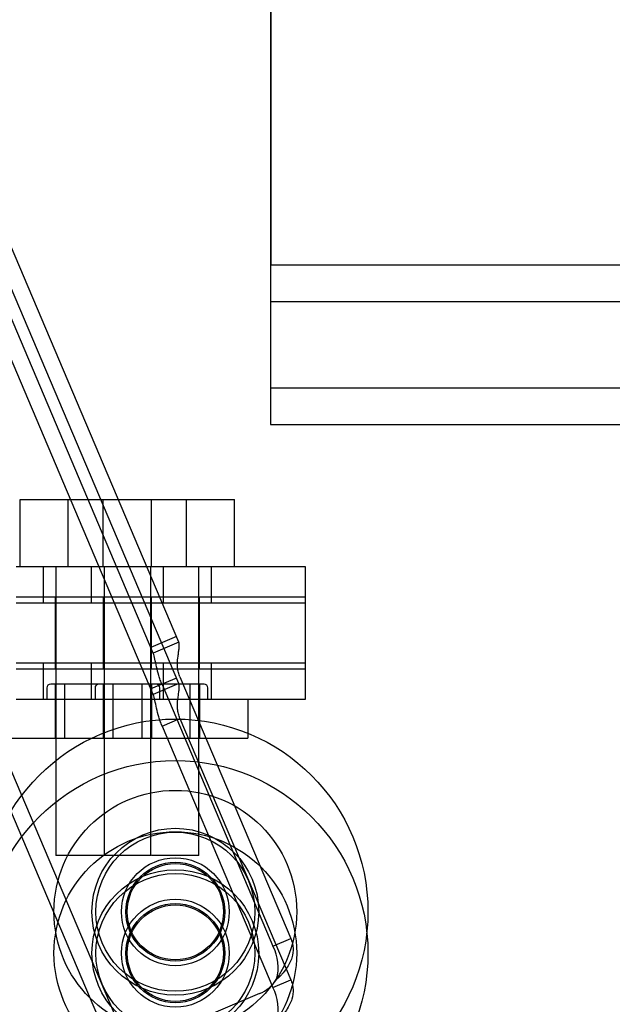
# Model space of a CAD drawing. Header units: inches. Extents: x 1 to 359, y -2 to 239.
# Tile 66 of 83: x 200.89 to 202.42, y 77.62 to 80.17. Entities that reach past the tile are written whole.
import ezdxf
from ezdxf.lldxf.tags import DXFTag

# ---------------------------------------------------------------- set-up
doc = ezdxf.new("R2010")
doc.units = ezdxf.units.IN
doc.header["$MEASUREMENT"] = 0
for name, color, linetype in [('COM53964-1', 7, 'Continuous'), ('COM70098', 7, 'Continuous'), ('COM70839-3', 7, 'Continuous'), ('Default', 7, 'Continuous'), ('GSK87756', 7, 'Continuous'), ('NTS86070', 7, 'Continuous'), ('ROL87452', 7, 'Continuous'), ('RVT17786', 7, 'Continuous'), ('SCC180005', 7, 'Continuous'), ('WAF25376', 7, 'Continuous')]:
    doc.layers.add(name, color=color, linetype=linetype)
tags = doc.linetypes.add('HIDDEN2', pattern=[0.1875, 0.125, -0.0625]).pattern_tags.tags
tags[6:7] = [DXFTag(74, 4), DXFTag(75, 0), DXFTag(340, '0'), DXFTag(46, 0.0), DXFTag(50, 0.0), DXFTag(44, 0.0), DXFTag(45, 0.0)]
tags[4:5] = [DXFTag(74, 4), DXFTag(75, 0), DXFTag(340, '0'), DXFTag(46, 0.0), DXFTag(50, 0.0), DXFTag(44, 0.0), DXFTag(45, 0.0)]

# ---------------------------------------------------------------- blocks, each defined once
blk = doc.blocks.new('SE4')
at = {"layer": 'COM53964-1', "color": 7, "linetype": 'HIDDEN2'}
for p, q in [((201.5368, 80.6103), (201.5368, 79.2613)), ((201.5378, 80.3343), (201.5378, 79.5373)), ((201.5368, 79.5373), (217.9118, 79.5373)), ((201.5378, 79.3993), (201.5378, 79.5373)), ((201.5368, 79.4423), (217.9118, 79.4423)), ((201.5378, 79.2613), (201.5378, 79.3993)), ((201.5368, 79.2613), (201.5368, 79.1233)), ((201.5378, 79.1233), (201.5378, 79.2613)), ((201.5368, 79.2183), (217.9118, 79.2183)), ((201.5368, 79.1233), (217.9118, 79.1233))]:
    blk.add_line(p, q, dxfattribs=at)
at = {"layer": 'COM70098', "color": 7, "linetype": 'HIDDEN2'}
for p, q in [((200.8768, 78.7543), (201.6268, 78.7543)), ((200.9465, 78.7543), (200.9465, 78.6593)), ((201.0715, 78.7543), (201.0715, 78.6593)), ((201.259, 78.6593), (201.259, 78.7543)), ((201.384, 78.6593), (201.384, 78.7543)), ((201.6268, 78.7543), (201.6268, 78.6593)), ((201.6268, 78.6593), (200.8768, 78.6593)), ((200.8768, 78.5043), (201.6268, 78.5043)), ((200.9465, 78.5043), (200.9465, 78.4093)), ((201.0715, 78.5043), (201.0715, 78.4093)), ((201.259, 78.4093), (201.259, 78.5043)), ((201.384, 78.4093), (201.384, 78.5043)), ((201.6268, 78.5043), (201.6268, 78.4093)), ((201.6268, 78.4093), (200.8768, 78.4093))]:
    blk.add_line(p, q, dxfattribs=at)
at = {"layer": 'COM70839-3', "color": 7, "linetype": 'HIDDEN2'}
for p, q in [((201.2987, 78.558), (200.5225, 80.3873)), ((201.2324, 78.5299), (200.4562, 80.3591)), ((201.2987, 78.4505), (200.5225, 80.2798)), ((201.2324, 78.4224), (200.4562, 80.2516)), ((200.0336, 80.1798), (201.1306, 77.5946)), ((201.2925, 78.5726), (201.2262, 78.5444)), ((201.2987, 78.558), (201.2324, 78.5299)), ((201.2925, 78.465), (201.2262, 78.4369)), ((201.3018, 78.4678), (201.5897, 77.7894)), ((201.2987, 78.4505), (201.2324, 78.4224)), ((201.2554, 78.4482), (201.5433, 77.7697)), ((200.752, 78.3793), (201.1306, 77.4871)), ((201.2554, 78.3406), (201.3018, 78.3603)), ((201.3018, 78.3603), (201.5897, 77.6819)), ((201.2554, 78.3406), (201.5433, 77.6622)), ((201.5433, 77.7697), (201.5897, 77.7894)), ((201.5433, 77.6622), (201.5897, 77.6819)), ((201.5084, 77.6463), (201.2617, 77.5416))]:
    blk.add_line(p, q, dxfattribs=at)
for centre in [(201.2898, 77.8587), (201.2898, 77.7512)]:
    blk.add_circle(centre, 0.1285, dxfattribs=at)
for centre, radius, start, end in [((201.4381, 77.7144), 0.1188, 344.6704, 27.7185), ((201.4694, 77.7384), 0.1, 292.9934, 326.3948), ((201.4381, 77.6069), 0.1188, 344.6704, 27.7185)]:
    blk.add_arc(centre, radius, start, end, dxfattribs=at)
for points, knots in [([(201.3018, 78.4678), (201.301, 78.4698), (201.2995, 78.4737), (201.2977, 78.4798), (201.2965, 78.486), (201.2949, 78.4993), (201.2958, 78.5149), (201.2978, 78.5283), (201.2989, 78.5358), (201.2997, 78.5418), (201.3002, 78.5479), (201.3001, 78.5537), (201.2992, 78.5566), (201.2987, 78.558)], [0, 0, 0, 0, 0.049102, 0.098523, 0.149018, 0.200844, 0.426475, 0.554365, 0.622319, 0.692911, 0.79099, 0.893216, 1, 1, 1, 1]), ([(201.2554, 78.4482), (201.2548, 78.4494), (201.2544, 78.4506), (201.2538, 78.452), (201.2536, 78.4525), (201.2533, 78.4533), (201.2532, 78.4534), (201.2522, 78.456), (201.2515, 78.4579), (201.2494, 78.4636), (201.2481, 78.4676), (201.2446, 78.4793), (201.2427, 78.487), (201.2379, 78.5088), (201.236, 78.5215), (201.2324, 78.5299)], [0, 0, 0, 0, 0.03125, 0.03125, 0.046875, 0.046875, 0.0625, 0.0625, 0.125, 0.125, 0.25, 0.25, 0.5, 0.5, 1, 1, 1, 1]), ([(201.3018, 78.3603), (201.301, 78.3623), (201.2995, 78.3662), (201.2977, 78.3723), (201.2965, 78.3785), (201.2949, 78.3918), (201.2958, 78.4074), (201.2978, 78.4208), (201.2989, 78.4283), (201.2997, 78.4343), (201.3002, 78.4404), (201.3001, 78.4461), (201.2992, 78.449), (201.2987, 78.4505)], [0, 0, 0, 0, 0.049102, 0.098523, 0.149018, 0.200844, 0.426475, 0.554365, 0.622319, 0.692911, 0.79099, 0.893216, 1, 1, 1, 1]), ([(201.2554, 78.3406), (201.2548, 78.3419), (201.2544, 78.3431), (201.2538, 78.3445), (201.2536, 78.345), (201.2533, 78.3458), (201.2532, 78.3459), (201.2522, 78.3485), (201.2515, 78.3504), (201.2494, 78.356), (201.2481, 78.3601), (201.2446, 78.3718), (201.2427, 78.3794), (201.2379, 78.4013), (201.236, 78.414), (201.2324, 78.4224)], [0, 0, 0, 0, 0.03125, 0.03125, 0.046875, 0.046875, 0.0625, 0.0625, 0.125, 0.125, 0.25, 0.25, 0.5, 0.5, 1, 1, 1, 1]), ([(201.5897, 77.7894), (201.5901, 77.7881), (201.5906, 77.787), (201.5911, 77.7855), (201.5913, 77.7851), (201.5916, 77.7843), (201.5916, 77.7841), (201.5925, 77.7815), (201.5931, 77.7796), (201.5945, 77.7738), (201.5951, 77.7695), (201.5959, 77.7568), (201.595, 77.7481), (201.5894, 77.7299), (201.5846, 77.7205), (201.5747, 77.7065), (201.5706, 77.7014), (201.5656, 77.6959), (201.5646, 77.6947), (201.5623, 77.6924), (201.5609, 77.691), (201.5594, 77.6895), (201.5588, 77.6889), (201.5579, 77.688), (201.5576, 77.6877), (201.557, 77.6871), (201.5565, 77.6867), (201.5556, 77.6858), (201.5544, 77.6847), (201.5527, 77.683)], [0, 0, 0, 0, 0.03125, 0.03125, 0.046875, 0.046875, 0.0625, 0.0625, 0.125, 0.125, 0.25, 0.25, 0.5, 0.5, 0.75, 0.75, 0.875, 0.875, 0.90625, 0.90625, 0.9375, 0.9375, 0.953125, 0.953125, 0.960938, 0.960938, 0.96875, 0.96875, 1, 1, 1, 1]), ([(201.5897, 77.6819), (201.5901, 77.6806), (201.5906, 77.6795), (201.5911, 77.678), (201.5913, 77.6776), (201.5916, 77.6768), (201.5916, 77.6766), (201.5925, 77.674), (201.5931, 77.6721), (201.5945, 77.6663), (201.5951, 77.662), (201.5959, 77.6493), (201.595, 77.6406), (201.5894, 77.6224), (201.5846, 77.613), (201.5747, 77.5989), (201.5706, 77.5939), (201.5656, 77.5884), (201.5646, 77.5872), (201.5623, 77.5849), (201.5609, 77.5835), (201.5594, 77.582), (201.5588, 77.5814), (201.5579, 77.5805), (201.5576, 77.5802), (201.557, 77.5796), (201.5565, 77.5791), (201.5556, 77.5783), (201.5544, 77.5772), (201.5527, 77.5755)], [0, 0, 0, 0, 0.03125, 0.03125, 0.046875, 0.046875, 0.0625, 0.0625, 0.125, 0.125, 0.25, 0.25, 0.5, 0.5, 0.75, 0.75, 0.875, 0.875, 0.90625, 0.90625, 0.9375, 0.9375, 0.953125, 0.953125, 0.960938, 0.960938, 0.96875, 0.96875, 1, 1, 1, 1])]:
    blk.add_open_spline(points, degree=3, knots=knots, dxfattribs=at)
at = {"layer": 'GSK87756', "color": 7, "linetype": 'HIDDEN2'}
for p, q in [((200.8768, 78.6758), (201.6268, 78.6758)), ((200.9778, 78.6758), (200.9778, 78.4878)), ((201.1028, 78.6758), (201.1028, 78.4878)), ((201.2278, 78.4878), (201.2278, 78.6758)), ((201.3528, 78.4878), (201.3528, 78.6758)), ((201.6268, 78.6758), (201.6268, 78.4878)), ((201.6268, 78.4878), (200.8768, 78.4878))]:
    blk.add_line(p, q, dxfattribs=at)
at = {"layer": 'NTS86070', "color": 7, "linetype": 'HIDDEN2'}
for p, q in [((200.9563, 78.4393), (200.9563, 78.4093)), ((201.2393, 78.4493), (200.9663, 78.4493)), ((200.9778, 78.4493), (200.9778, 78.3093)), ((201.0023, 78.4493), (201.0023, 78.3093)), ((201.0813, 78.4393), (201.0813, 78.4093)), ((201.1028, 78.4493), (201.1028, 78.3093)), ((201.1273, 78.4493), (201.1273, 78.3093)), ((201.2033, 78.3093), (201.2033, 78.4493)), ((201.2278, 78.4493), (201.2278, 78.3093)), ((201.3643, 78.4493), (201.2393, 78.4493)), ((201.2493, 78.4093), (201.2493, 78.4393)), ((201.3283, 78.3093), (201.3283, 78.4493)), ((201.3528, 78.4493), (201.3528, 78.3093)), ((201.3743, 78.4093), (201.3743, 78.4393)), ((200.9778, 78.4093), (200.9778, 78.3093)), ((201.3528, 78.4093), (201.3528, 78.3093)), ((201.4778, 78.4093), (201.4778, 78.3093)), ((200.8528, 78.3093), (201.3528, 78.3093)), ((201.3508, 78.3093), (201.4778, 78.3093))]:
    blk.add_line(p, q, dxfattribs=at)
for centre, start, end in [((200.9663, 78.4393), 90, 180), ((201.0913, 78.4393), 90, 180), ((201.2393, 78.4393), 0, 90), ((201.3643, 78.4393), 0, 90)]:
    blk.add_arc(centre, 0.01, start, end, dxfattribs=at)
at = {"layer": 'ROL87452', "color": 7, "linetype": 'HIDDEN2'}
for centre, radius in [((201.2898, 77.8587), 0.5), ((201.2898, 77.7512), 0.5), ((201.2898, 77.8587), 0.2065), ((201.2898, 77.7512), 0.2065)]:
    blk.add_circle(centre, radius, dxfattribs=at)
at = {"layer": 'RVT17786', "color": 7, "linetype": 'HIDDEN2'}
for centre, radius in [((201.2898, 77.8587), 0.2165), ((201.2898, 77.8587), 0.125), ((201.2898, 77.7512), 0.2165), ((201.2898, 77.7512), 0.125)]:
    blk.add_circle(centre, radius, dxfattribs=at)
at = {"layer": 'SCC180005', "color": 7, "linetype": 'HIDDEN2'}
for p, q in [((200.8868, 78.9283), (201.1028, 78.9283)), ((200.8868, 78.7543), (200.8868, 78.9283)), ((201.0118, 78.7543), (201.0118, 78.9283)), ((201.1028, 78.9283), (201.3188, 78.9283)), ((201.1028, 78.7543), (201.1028, 78.9283)), ((201.2278, 78.7543), (201.2278, 78.9283)), ((201.3188, 78.7543), (201.3188, 78.9283)), ((201.3188, 78.9283), (201.4438, 78.9283)), ((201.4438, 78.7543), (201.4438, 78.9283)), ((200.9798, 78.7543), (200.9798, 78.0043)), ((201.1048, 78.7543), (201.1048, 78.0043)), ((201.2258, 78.0043), (201.2258, 78.7543)), ((201.3508, 78.0043), (201.3508, 78.7543)), ((201.2258, 78.0043), (200.9798, 78.0043)), ((201.3508, 78.0043), (201.2278, 78.0043))]:
    blk.add_line(p, q, dxfattribs=at)
at = {"layer": 'WAF25376', "color": 7, "linetype": 'HIDDEN2'}
for centre, radius in [((201.2898, 77.8587), 0.315), ((201.2898, 77.7512), 0.315), ((201.2898, 77.8587), 0.14), ((201.2898, 77.7512), 0.14)]:
    blk.add_circle(centre, radius, dxfattribs=at)

msp = doc.modelspace()

# ---------------------------------------------------------------- block references
at = {"layer": 'Default'}
msp.add_blockref('SE4', (0, 0), dxfattribs=at)

doc.saveas('drawing.dxf')
